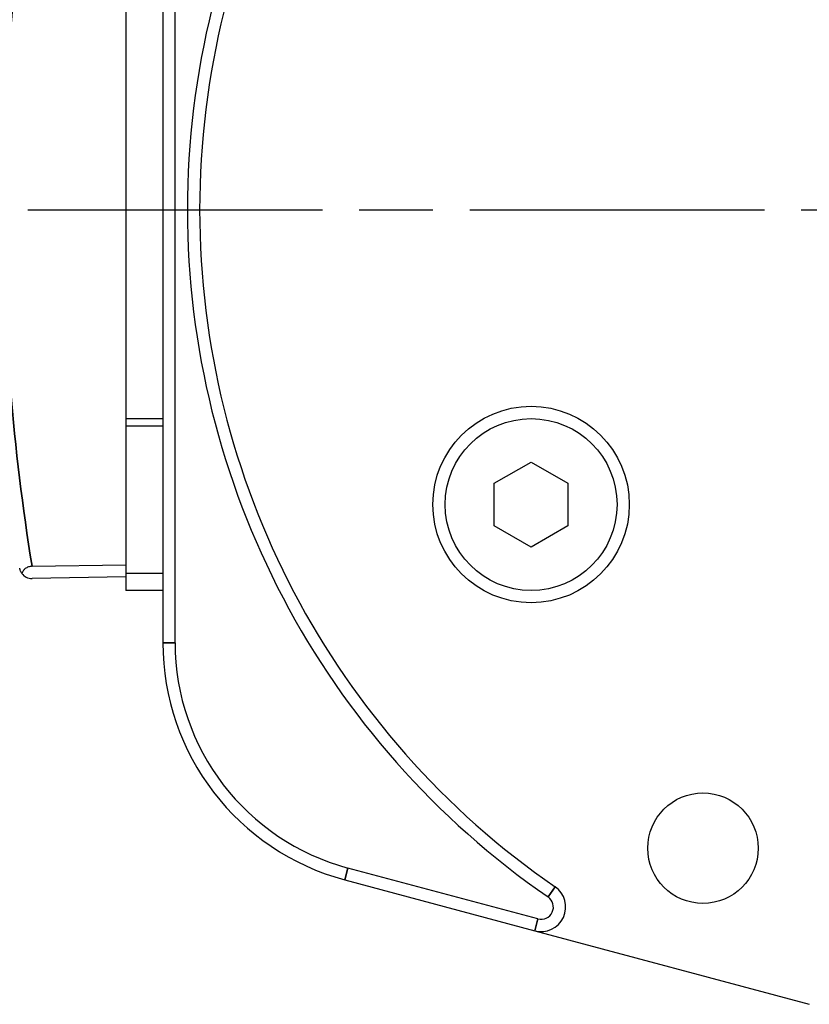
# Model space of a CAD drawing. Header units: millimetres. Extents: x 399 to 6076, y -1991 to 1602.
# Tile 250 of 256: x 4603 to 4635, y 434 to 475. Entities that reach past the tile are written whole.
import ezdxf

# ---------------------------------------------------------------- set-up
doc = ezdxf.new("R2010")
doc.units = ezdxf.units.MM
doc.linetypes.add('AM_ISO08W050', pattern=[18, 12, -1.5, 3, -1.5])
for name, color, linetype, lineweight in [('AM_7', 4, 'AM_ISO08W050', 25), ('可見 (ISO)', 7, 'Continuous', 25), ('窄部可見 (ISO)', 7, 'Continuous', 35)]:
    doc.layers.add(name, color=color, linetype=linetype, lineweight=lineweight)

msp = doc.modelspace()

# ---------------------------------------------------------------- linework, layer by layer
at = {"layer": 'AM_7'}
msp.add_line((4603.655, 466.856), (4684.655, 466.856), dxfattribs=at)
at = {"layer": '可見 (ISO)'}
for p, q in [((4609.155, 484.486), (4609.155, 449.226)), ((4609.655, 449.226), (4609.655, 484.486)), ((4607.655, 475.359), (4607.655, 458.353)), ((4607.655, 458.353), (4607.655, 458.053)), ((4609.155, 458.353), (4607.655, 458.353)), ((4607.655, 458.053), (4607.655, 452.053)), ((4609.155, 458.053), (4607.655, 458.053)), ((4622.655, 455.722), (4624.155, 456.588)), ((4624.155, 456.588), (4625.655, 455.722)), ((4622.655, 453.99), (4622.655, 455.722)), ((4625.655, 455.722), (4625.655, 453.99)), ((4624.155, 453.124), (4622.655, 453.99)), ((4625.655, 453.99), (4624.155, 453.124)), ((4603.829, 452.339), (4607.655, 452.406)), ((4607.655, 452.053), (4607.655, 451.356)), ((4609.155, 452.053), (4607.655, 452.053)), ((4607.655, 451.906), (4603.829, 451.839)), ((4609.155, 451.356), (4607.655, 451.356)), ((4624.433, 437.976), (4616.696, 440.049)), ((4616.567, 439.566), (4624.303, 437.493)), ((4624.303, 437.493), (4635.485, 434.497))]:
    msp.add_line(p, q, dxfattribs=at)
for centre, radius in [((4624.155, 454.856), 4), ((4624.155, 454.856), 3.5), ((4631.155, 440.856), 2.25)]:
    msp.add_circle(centre, radius, dxfattribs=at)
for centre, radius, start, end in [((4644.155, 466.856), 34, 124.6049, 235.3951), ((4644.155, 466.856), 33.5, 124.6049, 235.3951), ((4603.82, 452.339), 0.5, 215.7202, 271), ((4619.155, 449.226), 10, 180, 255), ((4619.155, 449.226), 9.5, 180, 255), ((4624.562, 438.459), 1, 255, 55.3951), ((4624.562, 438.459), 0.5, 255, 55.3951)]:
    msp.add_arc(centre, radius, start, end, dxfattribs=at)
for points, knots in [([(4603.414, 452.047), (4603.391, 452.079), (4603.373, 452.113), (4603.347, 452.175), (4603.338, 452.203), (4603.33, 452.24), (4603.328, 452.25), (4603.327, 452.259)], [-0.02799679, -0.02799679, -0.02799679, -0.02799679, -0.01217307, -0.01217307, 0, 0, 0.00407818, 0.00407818, 0.00407818, 0.00407818]), ([(4603.829, 452.339), (4603.804, 452.339), (4603.78, 452.336), (4603.73, 452.328), (4603.705, 452.322), (4603.632, 452.297), (4603.59, 452.273), (4603.519, 452.218), (4603.491, 452.188), (4603.445, 452.121), (4603.427, 452.084), (4603.414, 452.047)], [0.00000019, 0.00000019, 0.00000019, 0.00000019, 0.00744959, 0.00744959, 0.01529992, 0.01529992, 0.03141546, 0.03141546, 0.04634704, 0.04634704, 0.06247104, 0.06247104, 0.06247104, 0.06247104])]:
    msp.add_open_spline(points, degree=3, knots=knots, dxfattribs=at)
at = {"layer": '窄部可見 (ISO)'}
for p, q in [((4609.155, 449.226), (4609.655, 449.226)), ((4616.567, 439.566), (4616.696, 440.049)), ((4624.846, 438.871), (4625.13, 439.282)), ((4624.303, 437.493), (4624.433, 437.976))]:
    msp.add_line(p, q, dxfattribs=at)
msp.add_open_spline([(4603.829, 481.372), (4603.057, 476.595), (4602.664, 471.726), (4602.664, 466.856), (4602.664, 461.986), (4603.057, 457.116), (4603.829, 452.339)], degree=3, knots=[2.9813856, 2.9813856, 2.9813856, 2.9813856, 3.1415926, 3.1415926, 3.1415926, 3.3018014, 3.3018014, 3.3018014, 3.3018014], dxfattribs=at)

doc.saveas('drawing.dxf')
